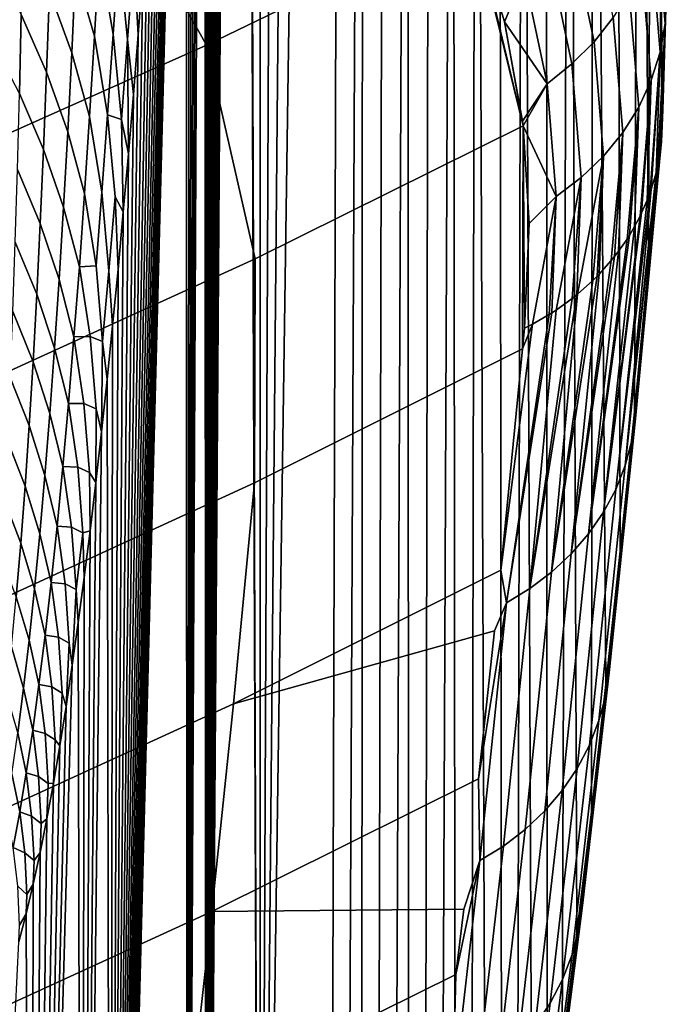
# Model space of a CAD drawing. Header units: metres. Extents: x -109 to 109, y -100 to 58.
# Tile 209 of 256: x 10.53 to 12.28, y -94.38 to -91.71. Entities that reach past the tile are written whole.
import ezdxf

# ---------------------------------------------------------------- set-up
doc = ezdxf.new("R2010")
doc.units = ezdxf.units.M
doc.layers.add('solid_21_062_100_XXX', color=7, linetype='CONTINUOUS')

msp = doc.modelspace()

# ---------------------------------------------------------------- linework, layer by layer
at = {"layer": 'solid_21_062_100_XXX'}
for points in [[(11.184763, -83.725746, -12.329351), (11.182526, -97.141953, -12.36777), (11.132689, -83.349373, -13.386336), (11.133984, -82.950752, -13.360291)], [(11.182526, -97.141953, -12.36777), (11.130466, -83.752258, -13.431258), (11.132689, -83.349373, -13.386336)], [(11.184763, -83.725746, -12.329351), (11.237278, -84.452599, -11.263227), (11.182526, -97.141953, -12.36777)], [(11.182526, -97.141953, -12.36777), (11.037268, -97.234558, -15.315604), (11.127295, -84.158638, -13.4954), (11.130466, -83.752258, -13.431258)], [(11.037268, -97.234558, -15.315604), (11.123158, -84.56781, -13.579127), (11.127295, -84.158638, -13.4954)], [(11.237278, -84.452599, -11.263227), (11.291389, -85.129326, -10.164747), (11.182526, -97.141953, -12.36777)], [(11.037268, -97.234558, -15.315604), (11.11804, -84.979156, -13.682779), (11.123158, -84.56781, -13.579127)], [(11.037268, -97.234558, -15.315604), (11.111924, -85.391945, -13.806681), (11.11804, -84.979156, -13.682779)], [(11.291389, -85.129326, -10.164747), (11.34698, -85.754486, -9.036256), (11.182526, -97.141953, -12.36777)], [(11.037268, -97.234558, -15.315604), (11.104795, -85.805481, -13.951156), (11.111924, -85.391945, -13.806681)], [(11.403936, -86.326797, -7.880075), (11.371697, -97.013657, -8.528762), (11.182526, -97.141953, -12.36777), (11.34698, -85.754486, -9.036256)], [(11.037268, -97.234558, -15.315604), (11.096634, -86.219101, -14.116561), (11.104795, -85.805481, -13.951156)], [(11.037268, -97.234558, -15.315604), (11.092161, -86.42569, -14.207218), (11.096634, -86.219101, -14.116561)], [(11.462135, -86.845024, -6.698707), (11.414532, -96.973763, -7.65951), (11.371697, -97.013657, -8.528762), (11.403936, -86.326797, -7.880075)], [(11.037268, -97.234558, -15.315604), (11.091611, -86.450294, -14.218379), (11.092161, -86.42569, -14.207218)], [(11.037268, -97.234558, -15.315604), (11.087427, -86.63208, -14.303198), (11.091611, -86.450294, -14.218379)], [(11.037268, -97.234558, -15.315604), (11.082427, -86.838104, -14.404562), (11.087427, -86.63208, -14.303198)], [(11.037268, -97.234558, -15.315604), (11.077159, -87.043663, -14.511351), (11.082427, -86.838104, -14.404562)], [(11.446376, -97.003174, -6.933265), (11.414532, -96.973763, -7.65951), (11.462135, -86.845024, -6.698707), (11.457319, -96.91539, -6.791195)], [(11.521454, -87.308052, -5.494647), (11.500065, -96.838539, -5.923754), (11.457319, -96.91539, -6.791195), (11.462135, -86.845024, -6.698707)], [(11.037268, -97.234558, -15.315604), (11.071625, -87.248726, -14.623567), (11.077159, -87.043663, -14.511351)], [(11.037268, -97.234558, -15.315604), (11.065819, -87.453064, -14.741283), (11.071625, -87.248726, -14.623567)], [(11.581765, -87.714897, -4.270477), (11.542725, -96.743225, -5.05806), (11.500065, -96.838539, -5.923754), (11.521454, -87.308052, -5.494647)], [(11.037268, -97.234558, -15.315604), (11.059743, -87.656723, -14.864483), (11.065819, -87.453064, -14.741283)], [(11.037268, -97.234558, -15.315604), (11.053393, -87.859467, -14.993238), (11.059743, -87.656723, -14.864483)], [(11.581765, -87.714897, -4.270477), (11.585287, -96.629471, -4.19436), (11.542725, -96.743225, -5.05806)], [(11.581765, -87.714897, -4.270477), (11.642939, -88.064674, -3.028833), (11.627719, -96.497299, -3.333299), (11.585287, -96.629471, -4.19436)], [(11.037268, -97.234558, -15.315604), (11.046769, -88.061295, -15.127556), (11.053393, -87.859467, -14.993238)], [(11.037268, -97.234558, -15.315604), (11.03987, -88.26207, -15.267464), (11.046769, -88.061295, -15.127556)], [(11.704844, -88.356644, -1.772359), (11.67, -96.346786, -2.475327), (11.627719, -96.497299, -3.333299), (11.642939, -88.064674, -3.028833)], [(11.037268, -97.234558, -15.315604), (11.032694, -88.461617, -15.413006), (11.03987, -88.26207, -15.267464)], [(11.68006, -96.370956, -2.191166), (11.67, -96.346786, -2.475327), (11.704844, -88.356644, -1.772359), (11.712113, -96.177986, -1.62077)], [(11.704844, -88.356644, -1.772359), (11.767349, -88.590164, -0.503744), (11.754025, -95.991035, -0.770308), (11.712113, -96.177986, -1.62077)], [(11.037268, -97.234558, -15.315604), (10.984565, -97.266998, -16.385149), (11.02524, -88.659966, -15.564177), (11.032694, -88.461617, -15.413006)], [(12.224771, -88.443253, 9.191441), (12.282233, -91.651886, 10.327085), (12.2726, -91.956505, 9.752443), (12.222626, -88.503036, 8.838712)], [(12.222626, -88.503036, 8.838712), (12.2726, -91.956505, 9.752443), (12.241154, -90.285225, 9.112585)], [(12.147429, -88.744965, 7.209703), (12.210323, -88.56263, 8.48601), (12.195961, -92.773651, 8.19673), (12.157623, -93.150826, 7.418902)], [(12.199576, -92.782837, 8.350081), (12.195961, -92.773651, 8.19673), (12.210323, -88.56263, 8.48601), (12.233831, -92.380676, 8.965075)], [(12.210323, -88.56263, 8.48601), (12.241154, -90.285225, 9.112585), (12.233831, -92.380676, 8.965075)], [(11.756946, -96.037453, -0.631015), (11.754025, -95.991035, -0.770308), (11.767349, -88.590164, -0.503744), (11.795725, -95.785988, 0.075849)], [(11.767349, -88.590164, -0.503744), (11.83032, -88.764748, 0.774283), (11.837181, -95.562996, 0.917062), (11.795725, -95.785988, 0.075849)], [(10.984565, -97.266998, -16.385149), (11.017505, -88.85685, -15.721048), (11.02524, -88.659966, -15.564177)], [(12.084156, -88.868134, 5.925705), (12.147429, -88.744965, 7.209703), (12.157623, -93.150826, 7.418902), (12.118861, -93.511658, 6.632431)], [(11.83032, -88.764748, 0.774283), (11.893621, -88.880013, 2.058979), (11.878377, -95.322166, 1.752963), (11.837181, -95.562996, 0.917062)], [(10.984565, -97.266998, -16.385149), (11.00949, -89.052322, -15.883599), (11.017505, -88.85685, -15.721048)], [(11.908503, -95.188843, 2.444259), (11.878377, -95.322166, 1.752963), (11.893621, -88.880013, 2.058979), (11.919292, -95.063622, 2.583184)], [(11.893621, -88.880013, 2.058979), (11.957117, -88.935722, 3.347607), (11.959899, -94.78759, 3.4071), (11.919292, -95.063622, 2.583184)], [(12.020675, -88.931763, 4.637437), (12.084156, -88.868134, 5.925705), (12.079683, -93.856026, 5.83753), (12.040117, -94.183586, 5.034749)], [(12.084156, -88.868134, 5.925705), (12.118861, -93.511658, 6.632431), (12.079683, -93.856026, 5.83753)], [(11.957117, -88.935722, 3.347607), (12.020675, -88.931763, 4.637437), (12.000184, -94.494156, 4.224506), (11.959899, -94.78759, 3.4071)], [(12.020675, -88.931763, 4.637437), (12.040117, -94.183586, 5.034749), (12.000184, -94.494156, 4.224506)], [(10.984565, -97.266998, -16.385149), (11.001191, -89.246208, -16.05192), (11.00949, -89.052322, -15.883599)], [(10.984565, -97.266998, -16.385149), (10.992606, -89.438431, -16.226036), (11.001191, -89.246208, -16.05192)], [(10.984565, -97.266998, -16.385149), (10.983734, -89.62896, -16.405977), (10.992606, -89.438431, -16.226036)], [(10.984565, -97.266998, -16.385149), (10.777781, -97.388123, -20.581585), (10.97457, -89.817596, -16.591854), (10.983734, -89.62896, -16.405977)], [(10.777781, -97.388123, -20.581585), (10.965116, -90.004402, -16.783636), (10.97457, -89.817596, -16.591854)], [(10.777781, -97.388123, -20.581585), (10.955363, -90.18914, -16.981466), (10.965116, -90.004402, -16.783636)], [(10.777781, -97.388123, -20.581585), (10.945314, -90.371803, -17.185286), (10.955363, -90.18914, -16.981466)], [(12.241154, -90.285225, 9.112585), (12.271238, -91.971848, 9.723997), (12.233831, -92.380676, 8.965075)], [(12.2726, -91.956505, 9.752443), (12.271238, -91.971848, 9.723997), (12.241154, -90.285225, 9.112585)], [(10.777781, -97.388123, -20.581585), (10.93496, -90.552353, -17.395319), (10.945314, -90.371803, -17.185286)], [(10.777781, -97.388123, -20.581585), (10.924291, -90.730759, -17.611757), (10.93496, -90.552353, -17.395319)], [(10.777781, -97.388123, -20.581585), (10.913307, -90.906998, -17.834583), (10.924291, -90.730759, -17.611757)], [(11.755818, -91.433464, 12.227036), (11.466436, -90.904526, 13.400828), (10.737529, -91.24369, 13.606608), (11.037921, -91.781593, 12.425235)], [(10.777781, -97.388123, -20.581585), (10.901992, -91.08094, -18.064121), (10.913307, -90.906998, -17.834583)], [(10.777781, -97.388123, -20.581585), (10.890349, -91.252617, -18.30031), (10.901992, -91.08094, -18.064121)], [(11.037921, -91.781593, 12.425235), (10.737529, -91.24369, 13.606608), (9.99808, -91.558472, 13.799191), (10.307794, -92.106956, 12.610884)], [(10.777781, -97.388123, -20.581585), (10.878366, -91.421852, -18.543398), (10.890349, -91.252617, -18.30031)], [(10.785356, -91.751907, -19.898647), (10.747546, -91.53212, -19.967997), (10.76028, -91.299583, -19.637836), (10.800323, -91.526627, -19.559025)], [(10.824517, -91.765816, -19.50108), (10.800323, -91.526627, -19.559025), (10.815217, -91.294029, -19.224867), (10.84096, -91.541237, -19.157482)], [(12.252354, -91.405418, 10.973305), (12.278964, -91.722412, 10.367717), (12.282233, -91.651886, 10.327085), (12.256069, -91.342834, 10.931493)], [(10.683702, -91.580376, -20.416754), (10.693649, -91.350433, -20.090525), (10.747546, -91.53212, -19.967997), (10.734702, -91.757286, -20.304251)], [(10.683702, -91.580376, -20.416754), (10.673374, -91.802376, -20.749598), (10.6127, -91.635796, -20.85465), (10.619632, -91.409134, -20.531336)], [(10.777781, -97.388123, -20.581585), (10.866055, -91.588463, -18.793179), (10.878366, -91.421852, -18.543398)], [(12.138837, -91.706116, 11.118398), (12.075751, -91.406403, 11.716897), (12.02424, -91.47406, 11.742975), (12.086904, -91.771919, 11.148118)], [(12.278964, -91.722412, 10.367717), (12.252354, -91.405418, 10.973305), (12.239047, -91.484131, 11.012517), (12.265445, -91.800095, 10.408861)], [(11.037921, -91.781593, 12.425235), (11.169645, -92.359489, 11.273266), (11.894556, -91.999901, 11.082376), (11.755818, -91.433464, 12.227036)], [(11.765767, -91.459679, 12.171725), (11.755818, -91.433464, 12.227036), (11.894556, -91.999901, 11.082376)], [(10.6127, -91.635796, -20.85465), (10.605176, -91.85405, -21.184946), (10.536072, -91.698029, -21.282528), (10.539774, -91.475258, -20.961304)], [(11.844786, -91.71846, 11.638494), (11.765767, -91.459679, 12.171725), (11.894556, -91.999901, 11.082376)], [(11.897683, -91.591888, 11.78336), (11.765767, -91.459679, 12.171725), (11.844786, -91.71846, 11.638494)], [(12.086904, -91.771919, 11.148118), (12.02424, -91.47406, 11.742975), (11.964604, -91.536179, 11.765233), (12.026816, -91.832031, 11.17432)], [(12.265445, -91.800095, 10.408861), (12.239047, -91.484131, 11.012517), (12.215447, -91.561203, 11.050117), (12.241614, -91.875877, 10.448857)], [(10.807943, -91.982834, -19.849463), (10.785356, -91.751907, -19.898647), (10.800323, -91.526627, -19.559025), (10.824517, -91.765816, -19.50108)], [(10.536072, -91.698029, -21.282528), (10.531605, -91.912239, -21.610895), (10.455284, -91.766914, -21.701042), (10.455546, -91.548355, -21.381289)], [(10.770241, -91.969536, -20.243729), (10.734702, -91.757286, -20.304251), (10.747546, -91.53212, -19.967997), (10.785356, -91.751907, -19.898647)], [(10.824517, -91.765816, -19.50108), (10.84096, -91.541237, -19.157482), (10.853382, -91.752678, -19.050266), (10.840293, -91.914886, -19.315804)], [(10.84096, -91.541237, -19.157482), (10.866055, -91.588463, -18.793179), (10.853382, -91.752678, -19.050266)], [(12.026816, -91.832031, 11.17432), (11.964604, -91.536179, 11.765233), (11.897683, -91.591888, 11.78336), (11.959421, -91.885605, 11.196636)], [(10.673374, -91.802376, -20.749598), (10.683702, -91.580376, -20.416754), (10.734702, -91.757286, -20.304251), (10.721527, -91.974258, -20.646614)], [(12.241614, -91.875877, 10.448857), (12.215447, -91.561203, 11.050117), (12.181888, -91.635544, 11.085577), (12.207809, -91.948692, 10.487144)], [(10.777781, -97.388123, -20.581585), (10.853382, -91.752678, -19.050266), (10.866055, -91.588463, -18.793179)], [(11.959421, -91.885605, 11.196636), (11.897683, -91.591888, 11.78336), (11.844786, -91.71846, 11.638494)], [(10.673374, -91.802376, -20.749598), (10.662552, -92.015724, -21.088976), (10.605176, -91.85405, -21.184946), (10.6127, -91.635796, -20.85465)], [(12.207809, -91.948692, 10.487144), (12.181888, -91.635544, 11.085577), (12.138837, -91.706116, 11.118398), (12.164504, -92.017509, 10.523182)], [(12.278964, -91.722412, 10.367717), (12.268054, -92.049675, 9.76776), (12.2726, -91.956505, 9.752443), (12.282233, -91.651886, 10.327085)], [(10.605176, -91.85405, -21.184946), (10.597001, -92.063507, -21.521957), (10.531605, -91.912239, -21.610895), (10.536072, -91.698029, -21.282528)], [(12.164504, -92.017509, 10.523182), (12.138837, -91.706116, 11.118398), (12.086904, -91.771919, 11.148118), (12.112308, -92.081375, 10.556464)], [(11.893023, -91.986908, 11.107543), (11.844786, -91.71846, 11.638494), (11.894556, -91.999901, 11.082376)], [(11.959421, -91.885605, 11.196636), (11.844786, -91.71846, 11.638494), (11.893023, -91.986908, 11.107543)], [(12.257995, -92.110847, 9.802055), (12.278964, -91.722412, 10.367717), (12.265445, -91.800095, 10.408861), (12.254363, -92.126312, 9.810778)], [(12.257995, -92.110847, 9.802055), (12.259052, -92.105942, 9.799294), (12.278964, -91.722412, 10.367717)], [(12.259052, -92.105942, 9.799294), (12.268054, -92.049675, 9.76776), (12.278964, -91.722412, 10.367717)], [(10.754821, -92.178688, -20.594345), (10.721527, -91.974258, -20.646614), (10.734702, -91.757286, -20.304251), (10.770241, -91.969536, -20.243729)], [(10.807943, -91.982834, -19.849463), (10.770241, -91.969536, -20.243729), (10.785356, -91.751907, -19.898647)], [(10.777781, -97.388123, -20.581585), (10.840293, -91.914886, -19.315804), (10.853382, -91.752678, -19.050266)], [(10.824517, -91.765816, -19.50108), (10.826802, -92.074982, -19.589516), (10.807943, -91.982834, -19.849463)], [(10.824517, -91.765816, -19.50108), (10.840293, -91.914886, -19.315804), (10.826802, -92.074982, -19.589516)], [(10.307794, -92.106956, 12.610884), (10.431479, -92.696152, 11.451971), (11.169645, -92.359489, 11.273266), (11.037921, -91.781593, 12.425235)], [(12.112308, -92.081375, 10.556464), (12.086904, -91.771919, 11.148118), (12.026816, -91.832031, 11.17432), (12.051953, -92.139374, 10.586524)], [(10.662552, -92.015724, -21.088976), (10.673374, -91.802376, -20.749598), (10.721527, -91.974258, -20.646614), (10.707943, -92.182327, -20.995045)], [(12.238722, -92.178474, 9.840371), (12.265445, -91.800095, 10.408861), (12.241614, -91.875877, 10.448857), (12.230375, -92.200768, 9.8531)], [(12.238722, -92.178474, 9.840371), (12.241073, -92.171654, 9.836486), (12.265445, -91.800095, 10.408861)], [(12.241073, -92.171654, 9.836486), (12.254363, -92.126312, 9.810778), (12.265445, -91.800095, 10.408861)], [(12.051953, -92.139374, 10.586524), (12.026816, -91.832031, 11.17432), (11.959421, -91.885605, 11.196636), (11.984291, -92.190704, 10.612938)], [(10.662552, -92.015724, -21.088976), (10.651182, -92.220055, -21.434624), (10.597001, -92.063507, -21.521957), (10.605176, -91.85405, -21.184946)], [(12.21128, -92.243744, 9.877788), (12.241614, -91.875877, 10.448857), (12.207809, -91.948692, 10.487144), (12.196427, -92.272003, 9.894133)], [(12.21128, -92.243744, 9.877788), (12.215394, -92.235222, 9.872874), (12.241614, -91.875877, 10.448857)], [(12.215394, -92.235222, 9.872874), (12.230375, -92.200768, 9.8531), (12.241614, -91.875877, 10.448857)], [(11.959421, -91.885605, 11.196636), (11.893023, -91.986908, 11.107543), (11.894556, -91.999901, 11.082376)], [(11.984291, -92.190704, 10.612938), (11.959421, -91.885605, 11.196636), (11.894556, -91.999901, 11.082376)], [(10.597001, -92.063507, -21.521957), (10.588189, -92.263985, -21.865396), (10.526385, -92.117676, -21.946123), (10.531605, -91.912239, -21.610895)], [(10.777781, -97.388123, -20.581585), (10.826802, -92.074982, -19.589516), (10.840293, -91.914886, -19.315804)], [(12.175982, -92.305908, 9.913877), (12.207809, -91.948692, 10.487144), (12.164504, -92.017509, 10.523182), (12.152997, -92.339012, 9.933299)], [(12.175982, -92.305908, 9.913877), (12.182291, -92.295959, 9.908069), (12.207809, -91.948692, 10.487144)], [(12.182291, -92.295959, 9.908069), (12.196427, -92.272003, 9.894133), (12.207809, -91.948692, 10.487144)], [(12.268877, -92.041634, 9.763275), (12.2726, -91.956505, 9.752443), (12.268054, -92.049675, 9.76776)], [(12.268877, -92.041634, 9.763275), (12.269139, -92.038795, 9.761696), (12.2726, -91.956505, 9.752443)], [(12.269139, -92.038795, 9.761696), (12.271238, -91.971848, 9.723997), (12.2726, -91.956505, 9.752443)], [(10.739066, -92.378769, -20.950455), (10.707943, -92.182327, -20.995045), (10.721527, -91.974258, -20.646614), (10.754821, -92.178688, -20.594345)], [(10.77413, -92.392288, -20.560822), (10.754821, -92.178688, -20.594345), (10.770241, -91.969536, -20.243729), (10.791174, -92.191917, -20.202665)], [(10.770241, -91.969536, -20.243729), (10.807943, -91.982834, -19.849463), (10.812901, -92.232498, -19.871544), (10.791174, -92.191917, -20.202665)], [(10.807943, -91.982834, -19.849463), (10.826802, -92.074982, -19.589516), (10.812901, -92.232498, -19.871544)], [(12.269139, -92.038795, 9.761696), (12.199576, -92.782837, 8.350081), (12.233831, -92.380676, 8.965075), (12.271238, -91.971848, 9.723997)], [(11.169645, -92.359489, 11.273266), (11.167973, -92.965538, 10.137178), (11.893224, -92.603416, 9.958866), (11.894556, -91.999901, 11.082376)], [(11.894556, -91.999901, 11.082376), (11.893224, -92.603416, 9.958866), (11.89857, -92.547073, 10.060801)], [(11.91078, -92.263504, 10.581203), (11.894556, -91.999901, 11.082376), (11.89857, -92.547073, 10.060801)], [(11.984291, -92.190704, 10.612938), (11.894556, -91.999901, 11.082376), (11.91078, -92.263504, 10.581203)], [(10.651182, -92.220055, -21.434624), (10.662552, -92.015724, -21.088976), (10.707943, -92.182327, -20.995045), (10.693906, -92.38118, -21.349285)], [(12.133228, -92.364265, 9.948228), (12.164504, -92.017509, 10.523182), (12.112308, -92.081375, 10.556464), (12.100696, -92.400856, 9.970047)], [(12.133228, -92.364265, 9.948228), (12.142118, -92.353233, 9.941692), (12.164504, -92.017509, 10.523182)], [(12.142118, -92.353233, 9.941692), (12.152997, -92.339012, 9.933299), (12.164504, -92.017509, 10.523182)], [(10.651182, -92.220055, -21.434624), (10.639281, -92.415215, -21.786249), (10.588189, -92.263985, -21.865396), (10.597001, -92.063507, -21.521957)], [(12.199576, -92.782837, 8.350081), (12.269139, -92.038795, 9.761696), (12.268877, -92.041634, 9.763275), (12.189355, -92.851387, 8.385015)], [(12.189355, -92.851387, 8.385015), (12.268877, -92.041634, 9.763275), (12.268054, -92.049675, 9.76776)], [(12.189355, -92.851387, 8.385015), (12.268054, -92.049675, 9.76776), (12.259052, -92.105942, 9.799294)], [(10.777781, -97.388123, -20.581585), (10.812901, -92.232498, -19.871544), (10.826802, -92.074982, -19.589516)], [(12.042352, -92.454941, 10.002808), (12.112308, -92.081375, 10.556464), (12.051953, -92.139374, 10.586524), (12.040257, -92.456665, 10.003861)], [(12.042352, -92.454941, 10.002808), (12.083508, -92.418144, 9.980448), (12.112308, -92.081375, 10.556464)], [(12.083508, -92.418144, 9.980448), (12.095304, -92.406418, 9.973386), (12.112308, -92.081375, 10.556464)], [(12.095304, -92.406418, 9.973386), (12.100696, -92.400856, 9.970047), (12.112308, -92.081375, 10.556464)], [(12.189355, -92.851387, 8.385015), (12.259052, -92.105942, 9.799294), (12.257995, -92.110847, 9.802055), (12.171245, -92.918472, 8.4196)], [(12.171245, -92.918472, 8.4196), (12.257995, -92.110847, 9.802055), (12.254363, -92.126312, 9.810778)], [(10.588189, -92.263985, -21.865396), (10.578784, -92.455452, -22.214958), (10.520457, -92.31427, -22.287926), (10.526385, -92.117676, -21.946123)], [(11.983829, -92.498291, 10.029645), (12.051953, -92.139374, 10.586524), (11.984291, -92.190704, 10.612938), (11.972533, -92.505646, 10.034266)], [(11.983829, -92.498291, 10.029645), (12.027388, -92.466934, 10.010171), (12.051953, -92.139374, 10.586524)], [(12.027388, -92.466934, 10.010171), (12.040257, -92.456665, 10.003861), (12.051953, -92.139374, 10.586524)], [(12.171245, -92.918472, 8.4196), (12.254363, -92.126312, 9.810778), (12.241073, -92.171654, 9.836486)], [(10.739066, -92.378769, -20.950455), (10.693906, -92.38118, -21.349285), (10.707943, -92.182327, -20.995045)], [(10.756817, -92.583458, -20.923878), (10.739066, -92.378769, -20.950455), (10.754821, -92.178688, -20.594345), (10.77413, -92.392288, -20.560822)], [(10.77413, -92.392288, -20.560822), (10.791174, -92.191917, -20.202665), (10.798547, -92.387939, -20.162766), (10.783875, -92.539589, -20.460455)], [(10.791174, -92.191917, -20.202665), (10.812901, -92.232498, -19.871544), (10.798547, -92.387939, -20.162766)], [(11.920361, -92.536003, 10.053608), (11.984291, -92.190704, 10.612938), (11.91078, -92.263504, 10.581203), (11.89857, -92.547073, 10.060801)], [(11.920361, -92.536003, 10.053608), (11.965507, -92.510071, 10.037058), (11.984291, -92.190704, 10.612938)], [(11.965507, -92.510071, 10.037058), (11.972533, -92.505646, 10.034266), (11.984291, -92.190704, 10.612938)], [(12.171245, -92.918472, 8.4196), (12.241073, -92.171654, 9.836486), (12.238722, -92.178474, 9.840371), (12.145439, -92.983368, 8.453465)], [(12.145439, -92.983368, 8.453465), (12.238722, -92.178474, 9.840371), (12.230375, -92.200768, 9.8531)], [(10.639281, -92.415215, -21.786249), (10.651182, -92.220055, -21.434624), (10.693906, -92.38118, -21.349285), (10.679435, -92.570679, -21.709036)], [(12.112214, -93.045387, 8.486248), (12.145439, -92.983368, 8.453465), (12.230375, -92.200768, 9.8531), (12.215394, -92.235222, 9.872874)], [(10.777781, -97.388123, -20.581585), (10.798547, -92.387939, -20.162766), (10.812901, -92.232498, -19.871544)], [(12.112214, -93.045387, 8.486248), (12.215394, -92.235222, 9.872874), (12.21128, -92.243744, 9.877788)], [(12.112214, -93.045387, 8.486248), (12.21128, -92.243744, 9.877788), (12.196427, -92.272003, 9.894133)], [(10.639281, -92.415215, -21.786249), (10.626891, -92.601212, -22.143536), (10.578784, -92.455452, -22.214958), (10.588189, -92.263985, -21.865396)], [(12.071926, -93.103851, 8.517597), (12.112214, -93.045387, 8.486248), (12.196427, -92.272003, 9.894133), (12.182291, -92.295959, 9.908069)], [(12.071926, -93.103851, 8.517597), (12.182291, -92.295959, 9.908069), (12.175982, -92.305908, 9.913877)], [(10.578784, -92.455452, -22.214958), (10.568791, -92.63781, -22.570345), (10.513826, -92.501877, -22.636005), (10.520457, -92.31427, -22.287926)], [(12.071926, -93.103851, 8.517597), (12.175982, -92.305908, 9.913877), (12.152997, -92.339012, 9.933299)], [(12.025007, -93.158142, 8.547178), (12.071926, -93.103851, 8.517597), (12.152997, -92.339012, 9.933299), (12.142118, -92.353233, 9.941692)], [(12.025007, -93.158142, 8.547178), (12.142118, -92.353233, 9.941692), (12.133228, -92.364265, 9.948228)], [(10.431479, -92.696152, 11.451971), (10.429027, -93.304886, 10.304235), (11.167973, -92.965538, 10.137178), (11.169645, -92.359489, 11.273266)], [(10.722946, -92.569511, -21.311806), (10.679435, -92.570679, -21.709036), (10.693906, -92.38118, -21.349285)], [(10.756817, -92.583458, -20.923878), (10.722946, -92.569511, -21.311806), (10.693906, -92.38118, -21.349285), (10.739066, -92.378769, -20.950455)], [(12.025007, -93.158142, 8.547178), (12.133228, -92.364265, 9.948228), (12.100696, -92.400856, 9.970047)], [(10.756817, -92.583458, -20.923878), (10.77413, -92.392288, -20.560822), (10.783875, -92.539589, -20.460455), (10.768985, -92.686119, -20.762552)], [(10.777781, -97.388123, -20.581585), (10.783875, -92.539589, -20.460455), (10.798547, -92.387939, -20.162766)], [(11.971958, -93.207687, 8.574674), (12.025007, -93.158142, 8.547178), (12.100696, -92.400856, 9.970047), (12.095304, -92.406418, 9.973386)], [(11.971958, -93.207687, 8.574674), (12.095304, -92.406418, 9.973386), (12.083508, -92.418144, 9.980448)], [(10.626891, -92.601212, -22.143536), (10.639281, -92.415215, -21.786249), (10.679435, -92.570679, -21.709036), (10.664567, -92.750877, -22.073973)], [(11.971958, -93.207687, 8.574674), (12.083508, -92.418144, 9.980448), (12.042352, -92.454941, 10.002808)], [(10.626891, -92.601212, -22.143536), (10.614021, -92.777977, -22.506174), (10.568791, -92.63781, -22.570345), (10.578784, -92.455452, -22.214958)], [(11.971958, -93.207687, 8.574674), (12.042352, -92.454941, 10.002808), (12.040257, -92.456665, 10.003861), (11.913348, -93.251938, 8.599789)], [(11.913348, -93.251938, 8.599789), (12.040257, -92.456665, 10.003861), (12.027388, -92.466934, 10.010171)], [(11.913348, -93.251938, 8.599789), (12.027388, -92.466934, 10.010171), (11.983829, -92.498291, 10.029645)], [(10.568791, -92.63781, -22.570345), (10.55822, -92.810905, -22.931255), (10.506494, -92.680328, -22.990067), (10.513826, -92.501877, -22.636005)], [(11.965507, -92.510071, 10.037058), (11.920361, -92.536003, 10.053608), (11.834102, -93.202477, 8.830228), (11.849806, -93.290436, 8.622254)], [(11.913348, -93.251938, 8.599789), (11.983829, -92.498291, 10.029645), (11.972533, -92.505646, 10.034266), (11.849806, -93.290436, 8.622254)], [(11.849806, -93.290436, 8.622254), (11.972533, -92.505646, 10.034266), (11.965507, -92.510071, 10.037058)], [(10.777781, -97.388123, -20.581585), (10.768985, -92.686119, -20.762552), (10.783875, -92.539589, -20.460455)], [(11.920361, -92.536003, 10.053608), (11.893224, -92.603416, 9.958866), (11.834102, -93.202477, 8.830228)], [(11.920361, -92.536003, 10.053608), (11.89857, -92.547073, 10.060801), (11.893224, -92.603416, 9.958866)], [(10.73922, -92.765236, -21.291584), (10.706488, -92.750862, -21.678097), (10.679435, -92.570679, -21.709036), (10.722946, -92.569511, -21.311806)], [(10.722946, -92.569511, -21.311806), (10.756817, -92.583458, -20.923878), (10.753843, -92.82795, -21.069752), (10.73922, -92.765236, -21.291584)], [(10.706488, -92.750862, -21.678097), (10.664567, -92.750877, -22.073973), (10.679435, -92.570679, -21.709036)], [(10.756817, -92.583458, -20.923878), (10.768985, -92.686119, -20.762552), (10.753843, -92.82795, -21.069752)], [(10.614021, -92.777977, -22.506174), (10.626891, -92.601212, -22.143536), (10.664567, -92.750877, -22.073973), (10.649313, -92.921753, -22.443785)], [(11.893224, -92.603416, 9.958866), (11.167973, -92.965538, 10.137178), (11.11066, -93.563354, 8.994533), (11.834102, -93.202477, 8.830228)], [(10.614021, -92.777977, -22.506174), (10.600681, -92.945404, -22.873873), (10.55822, -92.810905, -22.931255), (10.568791, -92.63781, -22.570345)], [(10.55822, -92.810905, -22.931255), (10.547076, -92.974678, -23.297384), (10.498462, -92.84951, -23.349804), (10.506494, -92.680328, -22.990067)], [(10.777781, -97.388123, -20.581585), (10.700405, -97.431152, -22.15184), (10.753843, -92.82795, -21.069752), (10.768985, -92.686119, -20.762552)], [(10.68972, -92.922905, -22.048992), (10.649313, -92.921753, -22.443785), (10.664567, -92.750877, -22.073973)], [(10.721367, -92.93763, -21.663631), (10.68972, -92.922905, -22.048992), (10.664567, -92.750877, -22.073973), (10.706488, -92.750862, -21.678097)], [(10.706488, -92.750862, -21.678097), (10.73922, -92.765236, -21.291584), (10.738494, -92.964455, -21.381178), (10.721367, -92.93763, -21.663631)], [(10.600681, -92.945404, -22.873873), (10.614021, -92.777977, -22.506174), (10.649313, -92.921753, -22.443785), (10.633687, -93.083229, -22.818174)], [(10.73922, -92.765236, -21.291584), (10.753843, -92.82795, -21.069752), (10.738494, -92.964455, -21.381178)], [(12.128601, -93.470963, 6.910057), (12.199576, -92.782837, 8.350081), (12.189355, -92.851387, 8.385015), (12.118246, -93.540817, 6.942274)], [(12.128601, -93.470963, 6.910057), (12.157623, -93.150826, 7.418902), (12.195961, -92.773651, 8.19673)], [(12.128601, -93.470963, 6.910057), (12.195961, -92.773651, 8.19673), (12.199576, -92.782837, 8.350081)], [(10.600681, -92.945404, -22.873873), (10.586883, -93.10347, -23.246323), (10.547076, -92.974678, -23.297384), (10.55822, -92.810905, -22.931255)], [(10.700405, -97.431152, -22.15184), (10.738494, -92.964455, -21.381178), (10.753843, -92.82795, -21.069752)], [(10.547076, -92.974678, -23.297384), (10.535368, -93.129066, -23.668423), (10.489735, -93.009323, -23.714903), (10.498462, -92.84951, -23.349804)], [(12.118246, -93.540817, 6.942274), (12.189355, -92.851387, 8.385015), (12.171245, -92.918472, 8.4196), (12.100004, -93.609169, 6.9742)], [(10.672651, -93.085632, -22.424191), (10.633687, -93.083229, -22.818174), (10.649313, -92.921753, -22.443785)], [(10.703278, -93.100769, -22.039684), (10.672651, -93.085632, -22.424191), (10.649313, -92.921753, -22.443785), (10.68972, -92.922905, -22.048992)], [(10.68972, -92.922905, -22.048992), (10.721367, -92.93763, -21.663631), (10.72294, -93.095673, -21.696764), (10.703278, -93.100769, -22.039684)], [(10.721367, -92.93763, -21.663631), (10.738494, -92.964455, -21.381178), (10.72294, -93.095673, -21.696764)], [(12.100004, -93.609169, 6.9742), (12.171245, -92.918472, 8.4196), (12.145439, -92.983368, 8.453465), (12.074072, -93.675293, 7.005494)], [(11.167973, -92.965538, 10.137178), (10.429027, -93.304886, 10.304235), (10.374004, -93.901482, 9.148357), (11.11066, -93.563354, 8.994533)], [(10.586883, -93.10347, -23.246323), (10.600681, -92.945404, -22.873873), (10.633687, -93.083229, -22.818174), (10.617702, -93.235306, -23.196844)], [(10.700405, -97.431152, -22.15184), (10.72294, -93.095673, -21.696764), (10.738494, -92.964455, -21.381178)], [(10.586883, -93.10347, -23.246323), (10.572635, -93.252144, -23.623219), (10.535368, -93.129066, -23.668423), (10.547076, -92.974678, -23.297384)], [(12.074072, -93.675293, 7.005494), (12.145439, -92.983368, 8.453465), (12.112214, -93.045387, 8.486248), (12.040726, -93.73848, 7.03582)], [(10.535368, -93.129066, -23.668423), (10.523097, -93.274002, -24.044058), (10.480309, -93.159676, -24.085049), (10.489735, -93.009323, -23.714903)], [(12.040726, -93.73848, 7.03582), (12.112214, -93.045387, 8.486248), (12.071926, -93.103851, 8.517597), (12.000324, -93.798058, 7.064853)], [(10.655301, -93.239021, -22.803408), (10.617702, -93.235306, -23.196844), (10.633687, -93.083229, -22.818174)], [(10.684962, -93.254669, -22.419456), (10.655301, -93.239021, -22.803408), (10.633687, -93.083229, -22.818174), (10.672651, -93.085632, -22.424191)], [(10.703278, -93.100769, -22.039684), (10.684962, -93.254669, -22.419456), (10.672651, -93.085632, -22.424191)], [(10.684962, -93.254669, -22.419456), (10.703278, -93.100769, -22.039684), (10.707121, -93.221893, -22.017733), (10.691028, -93.343216, -22.344273)], [(10.700405, -97.431152, -22.15184), (10.707121, -93.221893, -22.017733), (10.72294, -93.095673, -21.696764)], [(10.703278, -93.100769, -22.039684), (10.72294, -93.095673, -21.696764), (10.707121, -93.221893, -22.017733)], [(10.572635, -93.252144, -23.623219), (10.557946, -93.391411, -24.004253), (10.523097, -93.274002, -24.044058), (10.535368, -93.129066, -23.668423)], [(10.572635, -93.252144, -23.623219), (10.586883, -93.10347, -23.246323), (10.617702, -93.235306, -23.196844), (10.60137, -93.378006, -23.579491)], [(12.000324, -93.798058, 7.064853), (12.071926, -93.103851, 8.517597), (12.025007, -93.158142, 8.547178), (11.953299, -93.853378, 7.092283)], [(12.128601, -93.470963, 6.910057), (12.118861, -93.511658, 6.632431), (12.157623, -93.150826, 7.418902)], [(11.953299, -93.853378, 7.092283), (12.025007, -93.158142, 8.547178), (11.971958, -93.207687, 8.574674), (11.900153, -93.903854, 7.117815)], [(11.849806, -93.290436, 8.622254), (11.834102, -93.202477, 8.830228), (11.11066, -93.563354, 8.994533), (11.817122, -93.366493, 8.505713)], [(11.900153, -93.903854, 7.117815), (11.971958, -93.207687, 8.574674), (11.913348, -93.251938, 8.599789), (11.841457, -93.948952, 7.141177)], [(10.637682, -93.383125, -23.18635), (10.60137, -93.378006, -23.579491), (10.617702, -93.235306, -23.196844)], [(10.66644, -93.399345, -22.802673), (10.637682, -93.383125, -23.18635), (10.617702, -93.235306, -23.196844), (10.655301, -93.239021, -22.803408)], [(10.700405, -97.431152, -22.15184), (10.691028, -93.343216, -22.344273), (10.707121, -93.221893, -22.017733)], [(10.557946, -93.391411, -24.004253), (10.572635, -93.252144, -23.623219), (10.60137, -93.378006, -23.579491), (10.584703, -93.51136, -23.965815)], [(10.655301, -93.239021, -22.803408), (10.684962, -93.254669, -22.419456), (10.674648, -93.459557, -22.676626), (10.66644, -93.399345, -22.802673)], [(10.684962, -93.254669, -22.419456), (10.691028, -93.343216, -22.344273), (10.674648, -93.459557, -22.676626)], [(11.841457, -93.948952, 7.141177), (11.913348, -93.251938, 8.599789), (11.849806, -93.290436, 8.622254), (11.777839, -93.988174, 7.162117)], [(10.557946, -93.391411, -24.004253), (10.542823, -93.521286, -24.389126), (10.510265, -93.409477, -24.423975), (10.523097, -93.274002, -24.044058)], [(11.849806, -93.290436, 8.622254), (11.817122, -93.366493, 8.505713), (11.77405, -93.766891, 7.681935)], [(11.777839, -93.988174, 7.162117), (11.849806, -93.290436, 8.622254), (11.77405, -93.766891, 7.681935)], [(10.700405, -97.431152, -22.15184), (10.562214, -97.506126, -24.956266), (10.674648, -93.459557, -22.676626), (10.691028, -93.343216, -22.344273)], [(11.817122, -93.366493, 8.505713), (11.11066, -93.563354, 8.994533), (11.052556, -94.126083, 7.832506), (11.77405, -93.766891, 7.681935)], [(10.542823, -93.521286, -24.389126), (10.557946, -93.391411, -24.004253), (10.584703, -93.51136, -23.965815), (10.567711, -93.635422, -24.355522)], [(10.619808, -93.517998, -23.572725), (10.584703, -93.51136, -23.965815), (10.60137, -93.378006, -23.579491)], [(10.647726, -93.534889, -23.189054), (10.619808, -93.517998, -23.572725), (10.60137, -93.378006, -23.579491), (10.637682, -93.383125, -23.18635)], [(10.637682, -93.383125, -23.18635), (10.66644, -93.399345, -22.802673), (10.657959, -93.570862, -23.015255), (10.647726, -93.534889, -23.189054)], [(10.542823, -93.521286, -24.389126), (10.527274, -93.641808, -24.777529), (10.496877, -93.535469, -24.807858), (10.510265, -93.409477, -24.423975)], [(10.66644, -93.399345, -22.802673), (10.674648, -93.459557, -22.676626), (10.657959, -93.570862, -23.015255)], [(10.562214, -97.506126, -24.956266), (10.657959, -93.570862, -23.015255), (10.674648, -93.459557, -22.676626)], [(12.056351, -94.10199, 5.444134), (12.128601, -93.470963, 6.910057), (12.118246, -93.540817, 6.942274), (12.045859, -94.173027, 5.473589)], [(12.056351, -94.10199, 5.444134), (12.118861, -93.511658, 6.632431), (12.128601, -93.470963, 6.910057)], [(10.527274, -93.641808, -24.777529), (10.542823, -93.521286, -24.389126), (10.567711, -93.635422, -24.355522), (10.550406, -93.750267, -24.748327)], [(10.601693, -93.6437, -23.962254), (10.567711, -93.635422, -24.355522), (10.584703, -93.51136, -23.965815)], [(10.628832, -93.6614, -23.578325), (10.601693, -93.6437, -23.962254), (10.584703, -93.51136, -23.965815), (10.619808, -93.517998, -23.572725)], [(10.619808, -93.517998, -23.572725), (10.647726, -93.534889, -23.189054), (10.640964, -93.677139, -23.360102), (10.628832, -93.6614, -23.578325)], [(12.056351, -94.10199, 5.444134), (12.079683, -93.856026, 5.83753), (12.118861, -93.511658, 6.632431)], [(10.647726, -93.534889, -23.189054), (10.657959, -93.570862, -23.015255), (10.640964, -93.677139, -23.360102)], [(12.045859, -94.173027, 5.473589), (12.118246, -93.540817, 6.942274), (12.100004, -93.609169, 6.9742), (12.027485, -94.242546, 5.502813)], [(11.11066, -93.563354, 8.994533), (10.374004, -93.901482, 9.148357), (10.318292, -94.462593, 7.973363), (11.052556, -94.126083, 7.832506)], [(10.562214, -97.506126, -24.956266), (10.640964, -93.677139, -23.360102), (10.657959, -93.570862, -23.015255)], [(12.027485, -94.242546, 5.502813), (12.100004, -93.609169, 6.9742), (12.074072, -93.675293, 7.005494), (12.001424, -94.309799, 5.531492)], [(10.583348, -93.760338, -24.35466), (10.550406, -93.750267, -24.748327), (10.567711, -93.635422, -24.355522)], [(10.609774, -93.778984, -23.970221), (10.583348, -93.760338, -24.35466), (10.567711, -93.635422, -24.355522), (10.601693, -93.6437, -23.962254)], [(10.511304, -93.753036, -25.169161), (10.527274, -93.641808, -24.777529), (10.550406, -93.750267, -24.748327), (10.532797, -93.855995, -25.143944)], [(10.601693, -93.6437, -23.962254), (10.628832, -93.6614, -23.578325), (10.623599, -93.778374, -23.71246), (10.609774, -93.778984, -23.970221)], [(10.628832, -93.6614, -23.578325), (10.640964, -93.677139, -23.360102), (10.623599, -93.778374, -23.71246)], [(10.562214, -97.506126, -24.956266), (10.623599, -93.778374, -23.71246), (10.640964, -93.677139, -23.360102)], [(12.001424, -94.309799, 5.531492), (12.074072, -93.675293, 7.005494), (12.040726, -93.73848, 7.03582), (11.967955, -94.374062, 5.559319)], [(11.967955, -94.374062, 5.559319), (12.040726, -93.73848, 7.03582), (12.000324, -93.798058, 7.064853), (11.927437, -94.434647, 5.585997)], [(10.494922, -93.855042, -25.563728), (10.511304, -93.753036, -25.169161), (10.532797, -93.855995, -25.143944), (10.514895, -93.952728, -25.542093)], [(10.56479, -93.868027, -24.749676), (10.532797, -93.855995, -25.143944), (10.550406, -93.750267, -24.748327)], [(10.590564, -93.887772, -24.364485), (10.56479, -93.868027, -24.749676), (10.550406, -93.750267, -24.748327), (10.583348, -93.760338, -24.35466)], [(10.583348, -93.760338, -24.35466), (10.609774, -93.778984, -23.970221), (10.605881, -93.874573, -24.071985), (10.590564, -93.887772, -24.364485)], [(11.777839, -93.988174, 7.162117), (11.77405, -93.766891, 7.681935), (11.052556, -94.126083, 7.832506), (11.734025, -94.119354, 6.915476)], [(10.562214, -97.506126, -24.956266), (10.605881, -93.874573, -24.071985), (10.623599, -93.778374, -23.71246)], [(10.609774, -93.778984, -23.970221), (10.623599, -93.778374, -23.71246), (10.605881, -93.874573, -24.071985)], [(11.927437, -94.434647, 5.585997), (12.000324, -93.798058, 7.064853), (11.953299, -93.853378, 7.092283), (11.880303, -94.490913, 5.611239)], [(10.546027, -93.966911, -25.147036), (10.514895, -93.952728, -25.542093), (10.532797, -93.855995, -25.143944)], [(10.571218, -93.98793, -24.760874), (10.546027, -93.966911, -25.147036), (10.532797, -93.855995, -25.143944), (10.56479, -93.868027, -24.749676)], [(10.562214, -97.506126, -24.956266), (10.587739, -93.965668, -24.440111), (10.605881, -93.874573, -24.071985)], [(10.56479, -93.868027, -24.749676), (10.590564, -93.887772, -24.364485), (10.587739, -93.965668, -24.440111), (10.571218, -93.98793, -24.760874)], [(10.590564, -93.887772, -24.364485), (10.605881, -93.874573, -24.071985), (10.587739, -93.965668, -24.440111)], [(11.880303, -94.490913, 5.611239), (11.953299, -93.853378, 7.092283), (11.900153, -93.903854, 7.117815), (11.82706, -94.542252, 5.634775)], [(12.056351, -94.10199, 5.444134), (12.040117, -94.183586, 5.034749), (12.079683, -93.856026, 5.83753)], [(11.82706, -94.542252, 5.634775), (11.900153, -93.903854, 7.117815), (11.841457, -93.948952, 7.141177), (11.768275, -94.588112, 5.656353)], [(10.551748, -94.079636, -25.159151), (10.527074, -94.057144, -25.546492), (10.514895, -93.952728, -25.542093), (10.546027, -93.966911, -25.147036)], [(11.768275, -94.588112, 5.656353), (11.841457, -93.948952, 7.141177), (11.777839, -93.988174, 7.162117), (11.704581, -94.628006, 5.675743)], [(10.546027, -93.966911, -25.147036), (10.571218, -93.98793, -24.760874), (10.569152, -94.051643, -24.817265), (10.551748, -94.079636, -25.159151)], [(10.562214, -97.506126, -24.956266), (10.569152, -94.051643, -24.817265), (10.587739, -93.965668, -24.440111)], [(10.571218, -93.98793, -24.760874), (10.587739, -93.965668, -24.440111), (10.569152, -94.051643, -24.817265)], [(11.704581, -94.628006, 5.675743), (11.777839, -93.988174, 7.162117), (11.713136, -94.295937, 6.515178)], [(11.777839, -93.988174, 7.162117), (11.734025, -94.119354, 6.915476), (11.713136, -94.295937, 6.515178)], [(10.527074, -94.057144, -25.546492), (10.551748, -94.079636, -25.159151), (10.550091, -94.132454, -25.204046), (10.532168, -94.163086, -25.559092)], [(10.562214, -97.506126, -24.956266), (10.550091, -94.132454, -25.204046), (10.569152, -94.051643, -24.817265)], [(10.551748, -94.079636, -25.159151), (10.569152, -94.051643, -24.817265), (10.550091, -94.132454, -25.204046)], [(11.982946, -94.674858, 3.954766), (12.056351, -94.10199, 5.444134), (12.045859, -94.173027, 5.473589), (11.972318, -94.746979, 3.981418)], [(11.982946, -94.674858, 3.954766), (12.040117, -94.183586, 5.034749), (12.056351, -94.10199, 5.444134)], [(11.052556, -94.126083, 7.832506), (10.318292, -94.462593, 7.973363), (10.262005, -94.987534, 6.780341), (10.993785, -94.653038, 6.652173)], [(10.562214, -97.506126, -24.956266), (10.362741, -97.611954, -29.004358), (10.530445, -94.207993, -25.602709), (10.550091, -94.132454, -25.204046)], [(10.532168, -94.163086, -25.559092), (10.550091, -94.132454, -25.204046), (10.530445, -94.207993, -25.602709)], [(11.734025, -94.119354, 6.915476), (11.052556, -94.126083, 7.832506), (10.993785, -94.653038, 6.652173), (11.713136, -94.295937, 6.515178)], [(11.972318, -94.746979, 3.981418), (12.045859, -94.173027, 5.473589), (12.027485, -94.242546, 5.502813), (11.953808, -94.817551, 4.007898)], [(11.982946, -94.674858, 3.954766), (12.000184, -94.494156, 4.224506), (12.040117, -94.183586, 5.034749)], [(11.953808, -94.817551, 4.007898), (12.027485, -94.242546, 5.502813), (12.001424, -94.309799, 5.531492), (11.927615, -94.885826, 4.033924)], [(11.704581, -94.628006, 5.675743), (11.713136, -94.295937, 6.515178), (10.993785, -94.653038, 6.652173), (11.651435, -94.788986, 5.331034)], [(11.927615, -94.885826, 4.033924), (12.001424, -94.309799, 5.531492), (11.967955, -94.374062, 5.559319), (11.894022, -94.951065, 4.059215)], [(11.894022, -94.951065, 4.059215), (11.967955, -94.374062, 5.559319), (11.927437, -94.434647, 5.585997), (11.853386, -95.012573, 4.083502)]]:
    msp.add_3dface(points, dxfattribs=at)

doc.saveas('drawing.dxf')
